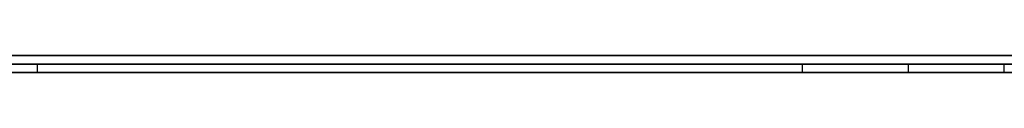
# Model space of a CAD drawing. Extents: x -4.2 to 4.1, y -6.8 to 5.8.
# Tile 32 of 214: x -1.196287 to -1.184571, y -5.0002 to -5. Entities that reach past the tile are written whole.
import ezdxf

# ---------------------------------------------------------------- set-up
doc = ezdxf.new("R2010")
doc.units = 0
doc.layers.get('0').update_dxf_attribs({"linetype": 'CONTINUOUS'})

# ---------------------------------------------------------------- blocks, each defined once
blk = doc.blocks.new('*U1')
at = {"extrusion": (0, -1, 0)}
for p, q in [((4, -5, 3.925), (-4, -5, 3.925)), ((3.5, -5), (-3.5, -5)), ((-1.5315, -5, 3.25), (-1.0315, -5, 3.25)), ((-1.0315, -5, 2.5), (-1.5315, -5, 2.5)), ((-1.185709, -5.0001, 3.068058), (-1.22591, -5.0001, 3.068058)), ((-1.205177, -5.0001, 2.97413), (-1.181411, -5.0001, 2.97413)), ((-1.184571, -5.0001, 3.050107), (-1.205177, -5.0001, 3.050107)), ((-1.205177, -5.0001, 2.991449), (-1.186973, -5.0001, 2.991449)), ((-1.196075, -5.0001, 2.792752), (-1.143738, -5.0001, 2.792752)), ((-1.196075, -5.0001, 2.811209), (-1.196075, -5.0001, 2.792752)), ((-1.070669, -5.0001, 2.811209), (-1.196075, -5.0001, 2.811209)), ((-1.5315, -5.0002, 3.25), (-1.0315, -5.0002, 3.25)), ((-1.0315, -5.0002, 2.5), (-1.5315, -5.0002, 2.5)), ((-1.22591, -5.0002, 3.068058), (-1.185709, -5.0002, 3.068058)), ((-1.181411, -5.0002, 2.97413), (-1.205177, -5.0002, 2.97413)), ((-1.184571, -5.0002, 3.050107), (-1.205177, -5.0002, 3.050107)), ((-1.205177, -5.0002, 2.991449), (-1.186973, -5.0002, 2.991449)), ((-1.143738, -5.0002, 2.792752), (-1.196075, -5.0002, 2.792752)), ((-1.196075, -5.0002, 2.792752), (-1.196075, -5.0002, 2.811209)), ((-1.196075, -5.0002, 2.811209), (-1.070669, -5.0002, 2.811209))]:
    blk.add_line(p, q, dxfattribs=at)
for p, q in [((4, -5, 4.425), (-4, -5, 4.425)), ((4, -5, 4.425), (-4, -5, 4.425)), ((3.5, -5), (-3.5, -5)), ((-1.5315, -5, 3.25), (-1.0315, -5, 3.25)), ((-1.184571, -5.0001, 3.050107), (-1.205177, -5.0001, 3.050107)), ((-1.205177, -5.0001, 2.97413), (-1.181411, -5.0001, 2.97413)), ((-1.196075, -5.0002, 2.792752), (-1.196075, -5.0001, 2.792752)), ((-1.196075, -5.0001, 2.792752), (-1.143738, -5.0001, 2.792752)), ((-1.186973, -5.0002, 2.991449), (-1.186973, -5.0001, 2.991449)), ((-1.185709, -5.0002, 3.068058), (-1.185709, -5.0001, 3.068058)), ((-1.184571, -5.0002, 3.050107), (-1.184571, -5.0001, 3.050107)), ((-1.184571, -5.0002, 3.050107), (-1.184571, -5.0001, 3.050107)), ((-1.5315, -5.0002, 3.25), (-1.0315, -5.0002, 3.25)), ((-1.184571, -5.0002, 3.050107), (-1.205177, -5.0002, 3.050107)), ((-1.181411, -5.0002, 2.97413), (-1.205177, -5.0002, 2.97413)), ((-1.143738, -5.0002, 2.792752), (-1.196075, -5.0002, 2.792752))]:
    blk.add_line(p, q)
at = {"extrusion": (0, 0, -1)}
for p, q in [((4, -5, 3.925), (-4, -5, 3.925)), ((-1.0315, -5, 2.5), (-1.5315, -5, 2.5)), ((-1.185709, -5.0001, 3.068058), (-1.22591, -5.0001, 3.068058)), ((-1.205177, -5.0001, 2.991449), (-1.186973, -5.0001, 2.991449)), ((-1.196075, -5.0002, 2.811209), (-1.196075, -5.0001, 2.811209)), ((-1.070669, -5.0001, 2.811209), (-1.196075, -5.0001, 2.811209)), ((-1.186973, -5.0002, 2.991449), (-1.186973, -5.0001, 2.991449)), ((-1.185709, -5.0002, 3.068058), (-1.185709, -5.0001, 3.068058)), ((-1.0315, -5.0002, 2.5), (-1.5315, -5.0002, 2.5)), ((-1.22591, -5.0002, 3.068058), (-1.185709, -5.0002, 3.068058)), ((-1.205177, -5.0002, 2.991449), (-1.186973, -5.0002, 2.991449)), ((-1.196075, -5.0002, 2.811209), (-1.070669, -5.0002, 2.811209))]:
    blk.add_line(p, q, dxfattribs=at)
at = {"extrusion": (1, 0, 0)}
for p, q in [((-1.196075, -5.0002, 2.792752), (-1.196075, -5.0001, 2.792752)), ((-1.196075, -5.0002, 2.811209), (-1.196075, -5.0001, 2.811209)), ((-1.196075, -5.0001, 2.811209), (-1.196075, -5.0001, 2.792752)), ((-1.196075, -5.0002, 2.792752), (-1.196075, -5.0002, 2.811209))]:
    blk.add_line(p, q, dxfattribs=at)
for points in [[(-1.18697, -5.0001, 2.99145), (-1.18669, -5.0001, 2.99145), (-1.18641, -5.0001, 2.99145), (-1.18613, -5.0001, 2.99145), (-1.18585, -5.0001, 2.99146), (-1.18557, -5.0001, 2.99146), (-1.18529, -5.0001, 2.99146), (-1.18502, -5.0001, 2.99147), (-1.18474, -5.0001, 2.99147), (-1.18447, -5.0001, 2.99148)], [(-1.18697, -5.0001, 2.99145), (-1.18669, -5.0001, 2.99145), (-1.18641, -5.0001, 2.99145), (-1.18613, -5.0001, 2.99145), (-1.18585, -5.0001, 2.99146), (-1.18557, -5.0001, 2.99146), (-1.18529, -5.0001, 2.99146), (-1.18502, -5.0001, 2.99147), (-1.18474, -5.0001, 2.99147), (-1.18447, -5.0001, 2.99148)], [(-1.18445, -5.0001, 3.06806), (-1.18487, -5.0001, 3.06806), (-1.18529, -5.0001, 3.06806), (-1.18571, -5.0001, 3.06806)], [(-1.18445, -5.0001, 3.06806), (-1.18487, -5.0001, 3.06806), (-1.18529, -5.0001, 3.06806), (-1.18571, -5.0001, 3.06806)], [(-1.18697, -5.0002, 2.99145), (-1.18679, -5.0002, 2.99145), (-1.1866, -5.0002, 2.99145), (-1.18641, -5.0002, 2.99145), (-1.18622, -5.0002, 2.99145), (-1.18604, -5.0002, 2.99145), (-1.18585, -5.0002, 2.99146), (-1.18567, -5.0002, 2.99146), (-1.18548, -5.0002, 2.99146), (-1.1853, -5.0002, 2.99146), (-1.18511, -5.0002, 2.99147), (-1.18493, -5.0002, 2.99147), (-1.18475, -5.0002, 2.99147), (-1.18456, -5.0002, 2.99148)], [(-1.18697, -5.0002, 2.99145), (-1.18679, -5.0002, 2.99145), (-1.1866, -5.0002, 2.99145), (-1.18641, -5.0002, 2.99145), (-1.18622, -5.0002, 2.99145), (-1.18604, -5.0002, 2.99145), (-1.18585, -5.0002, 2.99146), (-1.18567, -5.0002, 2.99146), (-1.18548, -5.0002, 2.99146), (-1.1853, -5.0002, 2.99146), (-1.18511, -5.0002, 2.99147), (-1.18493, -5.0002, 2.99147), (-1.18475, -5.0002, 2.99147), (-1.18456, -5.0002, 2.99148)], [(-1.18571, -5.0002, 3.06806), (-1.18543, -5.0002, 3.06806), (-1.18515, -5.0002, 3.06806), (-1.18487, -5.0002, 3.06806), (-1.18459, -5.0002, 3.06806), (-1.18432, -5.0002, 3.06805)], [(-1.18571, -5.0002, 3.06806), (-1.18543, -5.0002, 3.06806), (-1.18515, -5.0002, 3.06806), (-1.18487, -5.0002, 3.06806), (-1.18459, -5.0002, 3.06806), (-1.18432, -5.0002, 3.06805)]]:
    blk.add_polyline3d(points)

msp = doc.modelspace()

# ---------------------------------------------------------------- block references
msp.add_blockref('*U1', (0, 0))

doc.saveas('drawing.dxf')
